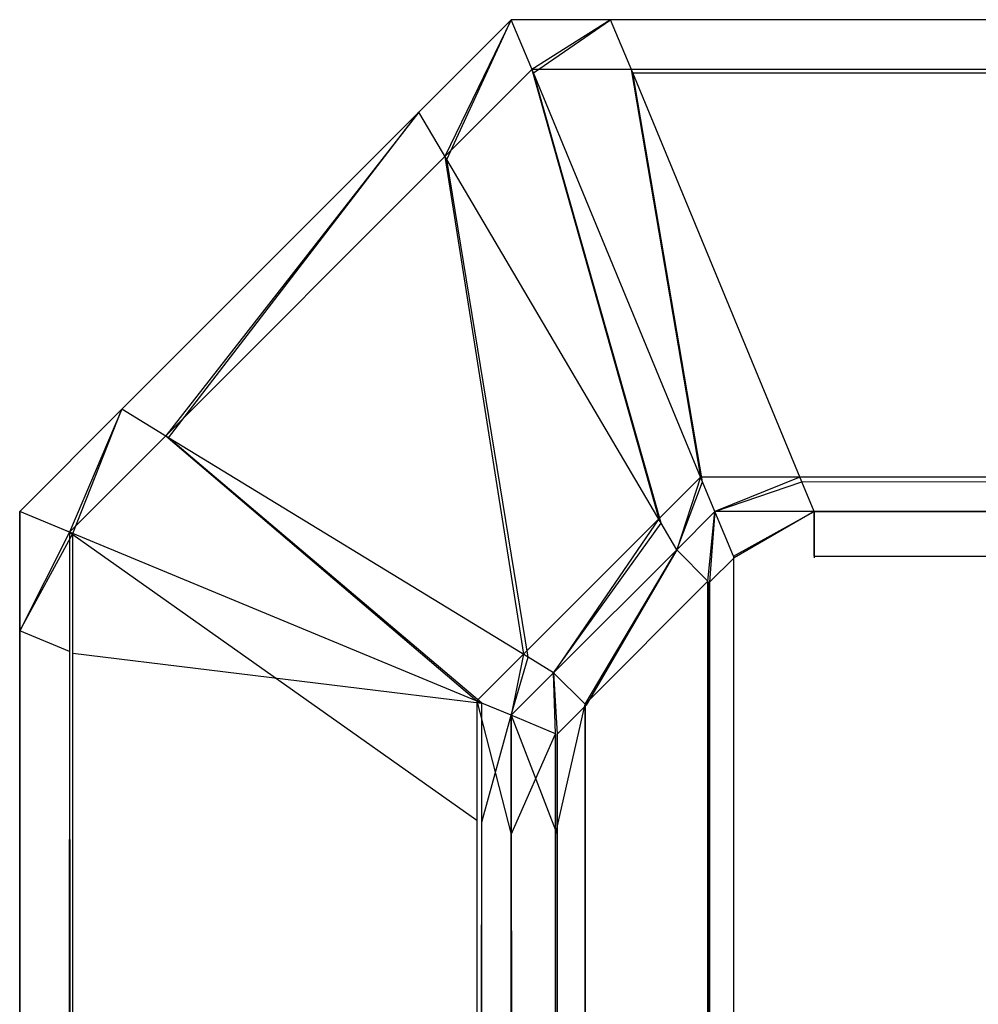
# Model space of a CAD drawing. Extents: x 0 to 1.6, y -0.5 to 0.
# Tile 43 of 188: x 0 to 0.00195, y -0.00328 to -0.00128. Entities that reach past the tile are written whole.
import ezdxf

# ---------------------------------------------------------------- set-up
doc = ezdxf.new("R2010")
doc.units = 0
doc.layers.add('L50_ABDECKPL_0___REPLACEMTFOREM', color=7, linetype='CONTINUOUS')

msp = doc.modelspace()

# ---------------------------------------------------------------- linework, layer by layer
at = {"layer": 'L50_ABDECKPL_0___REPLACEMTFOREM', "color": 39}
for points, invisible_edges in [([(0.000865, -0.001556, 0.601807), (0.001, -0.001278, 0.601706), (0.000812, -0.001466, 0.601706), (0.000865, -0.001556, 0.601807)], 13), ([(0.000812, -0.001466, 0.591894), (0.001, -0.001278, 0.591715), (0.000812, -0.001466, 0.591715), (0.000812, -0.001466, 0.591894)], 13), ([(0.001, -0.001278, 0.591715), (0.000812, -0.001466, 0.591894), (0.001, -0.001278, 0.591894), (0.001, -0.001278, 0.591715)], 14), ([(0.001, -0.001278, 0.591715), (0.000869, -0.001562, 0.591607), (0.000812, -0.001466, 0.591715), (0.001, -0.001278, 0.591715)], 13), ([(0.000812, -0.001466, 0.601568), (0.001, -0.001278, 0.591894), (0.000812, -0.001466, 0.591894), (0.000812, -0.001466, 0.601568)], 13), ([(0.001, -0.001278, 0.591894), (0.000812, -0.001466, 0.601568), (0.001, -0.001278, 0.601568), (0.001, -0.001278, 0.591894)], 14), ([(0.000812, -0.001466, 0.601706), (0.001, -0.001278, 0.601568), (0.000812, -0.001466, 0.601568), (0.000812, -0.001466, 0.601706)], 13), ([(0.001, -0.001278, 0.601568), (0.000812, -0.001466, 0.601706), (0.001, -0.001278, 0.601706), (0.001, -0.001278, 0.601568)], 14), ([(0.001, -0.001278, 0.601706), (0.000865, -0.001556, 0.601807), (0.001042, -0.001379, 0.601807), (0.001, -0.001278, 0.601706)], 14), ([(0.000869, -0.001562, 0.591607), (0.001, -0.001278, 0.591715), (0.001045, -0.001386, 0.591607), (0.000869, -0.001562, 0.591607)], 14), ([(0.001202, -0.001278, 0.591715), (0.001045, -0.001386, 0.591607), (0.001, -0.001278, 0.591715), (0.001202, -0.001278, 0.591715)], 13), ([(0.001, -0.001278, 0.601706), (0.001202, -0.001278, 0.601568), (0.001, -0.001278, 0.601568), (0.001, -0.001278, 0.601706)], 13), ([(0.001202, -0.001278, 0.601568), (0.001, -0.001278, 0.601706), (0.001202, -0.001278, 0.601706), (0.001202, -0.001278, 0.601568)], 14), ([(0.001042, -0.001379, 0.601807), (0.001202, -0.001278, 0.601706), (0.001, -0.001278, 0.601706), (0.001042, -0.001379, 0.601807)], 13), ([(0.001, -0.001278, 0.591894), (0.001202, -0.001278, 0.591715), (0.001, -0.001278, 0.591715), (0.001, -0.001278, 0.591894)], 13), ([(0.001202, -0.001278, 0.591715), (0.001, -0.001278, 0.591894), (0.001202, -0.001278, 0.591894), (0.001202, -0.001278, 0.591715)], 14), ([(0.001, -0.001278, 0.601568), (0.001202, -0.001278, 0.591894), (0.001, -0.001278, 0.591894), (0.001, -0.001278, 0.601568)], 13), ([(0.001202, -0.001278, 0.591894), (0.001, -0.001278, 0.601568), (0.001202, -0.001278, 0.601568), (0.001202, -0.001278, 0.591894)], 14), ([(0.001202, -0.001278, 0.601706), (0.001042, -0.001379, 0.601807), (0.001244, -0.001379, 0.601807), (0.001202, -0.001278, 0.601706)], 14), ([(0.001045, -0.001386, 0.591607), (0.001202, -0.001278, 0.591715), (0.001247, -0.001386, 0.591607), (0.001045, -0.001386, 0.591607)], 14), ([(0.001202, -0.001278, 0.601706), (0.471779, -0.001278, 0.601568), (0.001202, -0.001278, 0.601568), (0.001202, -0.001278, 0.601706)], 13), ([(0.471779, -0.001278, 0.601568), (0.001202, -0.001278, 0.601706), (0.471779, -0.001278, 0.601706), (0.471779, -0.001278, 0.601568)], 14), ([(0.471779, -0.001278, 0.591715), (0.001247, -0.001386, 0.591607), (0.001202, -0.001278, 0.591715), (0.471779, -0.001278, 0.591715)], 13), ([(0.001244, -0.001379, 0.601807), (0.471779, -0.001278, 0.601706), (0.001202, -0.001278, 0.601706), (0.001244, -0.001379, 0.601807)], 13), ([(0.001202, -0.001278, 0.591894), (0.471779, -0.001278, 0.591715), (0.001202, -0.001278, 0.591715), (0.001202, -0.001278, 0.591894)], 13), ([(0.471779, -0.001278, 0.591715), (0.001202, -0.001278, 0.591894), (0.471779, -0.001278, 0.591894), (0.471779, -0.001278, 0.591715)], 14), ([(0.001202, -0.001278, 0.601568), (0.471779, -0.001278, 0.591894), (0.001202, -0.001278, 0.591894), (0.001202, -0.001278, 0.601568)], 13), ([(0.471779, -0.001278, 0.591894), (0.001202, -0.001278, 0.601568), (0.471779, -0.001278, 0.601568), (0.471779, -0.001278, 0.591894)], 14), ([(0.471779, -0.001278, 0.601706), (0.001244, -0.001379, 0.601807), (0.471779, -0.001379, 0.601807), (0.471779, -0.001278, 0.601706)], 14), ([(0.001247, -0.001386, 0.591607), (0.471779, -0.001278, 0.591715), (0.471779, -0.001386, 0.591607), (0.001247, -0.001386, 0.591607)], 14), ([(0.0013, -0.002293, 0.602635), (0.001042, -0.001379, 0.601807), (0.000865, -0.001556, 0.601807), (0.0013, -0.002293, 0.602635)], 13), ([(0.001385, -0.002208, 0.602635), (0.001244, -0.001379, 0.601807), (0.001042, -0.001379, 0.601807), (0.001385, -0.002208, 0.602635)], 13), ([(0.001042, -0.001379, 0.601807), (0.0013, -0.002293, 0.602635), (0.001385, -0.002208, 0.602635), (0.001042, -0.001379, 0.601807)], 14), ([(0.001587, -0.002208, 0.602635), (0.471779, -0.001379, 0.601807), (0.001244, -0.001379, 0.601807), (0.001587, -0.002208, 0.602635)], 13), ([(0.001244, -0.001379, 0.601807), (0.001385, -0.002208, 0.602635), (0.001587, -0.002208, 0.602635), (0.001244, -0.001379, 0.601807)], 14), ([(0.471779, -0.001379, 0.601807), (0.001587, -0.002208, 0.602635), (0.471779, -0.002208, 0.602635), (0.471779, -0.001379, 0.601807)], 14), ([(0.001045, -0.001386, 0.591607), (0.001305, -0.002302, 0.590776), (0.000869, -0.001562, 0.591607), (0.001045, -0.001386, 0.591607)], 13), ([(0.001305, -0.002302, 0.590776), (0.001045, -0.001386, 0.591607), (0.001389, -0.002218, 0.590776), (0.001305, -0.002302, 0.590776)], 14), ([(0.001247, -0.001386, 0.591607), (0.001389, -0.002218, 0.590776), (0.001045, -0.001386, 0.591607), (0.001247, -0.001386, 0.591607)], 13), ([(0.471779, -0.001386, 0.591607), (0.001591, -0.002218, 0.590776), (0.001247, -0.001386, 0.591607), (0.471779, -0.001386, 0.591607)], 13), ([(0.001389, -0.002218, 0.590776), (0.001247, -0.001386, 0.591607), (0.001591, -0.002218, 0.590776), (0.001389, -0.002218, 0.590776)], 14), ([(0.001591, -0.002218, 0.590776), (0.471779, -0.001386, 0.591607), (0.471779, -0.002218, 0.590776), (0.001591, -0.002218, 0.590776)], 14), ([(0.000812, -0.001466, 0.591715), (0.000303, -0.002128, 0.591607), (0.000208, -0.00207, 0.591715), (0.000812, -0.001466, 0.591715)], 13), ([(0.000208, -0.00207, 0.591894), (0.000812, -0.001466, 0.591715), (0.000208, -0.00207, 0.591715), (0.000208, -0.00207, 0.591894)], 13), ([(0.000812, -0.001466, 0.591715), (0.000208, -0.00207, 0.591894), (0.000812, -0.001466, 0.591894), (0.000812, -0.001466, 0.591715)], 14), ([(0.000297, -0.002124, 0.601807), (0.000812, -0.001466, 0.601706), (0.000208, -0.00207, 0.601706), (0.000297, -0.002124, 0.601807)], 13), ([(0.000208, -0.00207, 0.601568), (0.000812, -0.001466, 0.591894), (0.000208, -0.00207, 0.591894), (0.000208, -0.00207, 0.601568)], 13), ([(0.000812, -0.001466, 0.591894), (0.000208, -0.00207, 0.601568), (0.000812, -0.001466, 0.601568), (0.000812, -0.001466, 0.591894)], 14), ([(0.000208, -0.00207, 0.601706), (0.000812, -0.001466, 0.601568), (0.000208, -0.00207, 0.601568), (0.000208, -0.00207, 0.601706)], 13), ([(0.000812, -0.001466, 0.601568), (0.000208, -0.00207, 0.601706), (0.000812, -0.001466, 0.601706), (0.000812, -0.001466, 0.601568)], 14), ([(0.000812, -0.001466, 0.601706), (0.000297, -0.002124, 0.601807), (0.000865, -0.001556, 0.601807), (0.000812, -0.001466, 0.601706)], 14), ([(0.000303, -0.002128, 0.591607), (0.000812, -0.001466, 0.591715), (0.000869, -0.001562, 0.591607), (0.000303, -0.002128, 0.591607)], 14), ([(0.001025, -0.002568, 0.602635), (0.000865, -0.001556, 0.601807), (0.000297, -0.002124, 0.601807), (0.001025, -0.002568, 0.602635)], 13), ([(0.000865, -0.001556, 0.601807), (0.001025, -0.002568, 0.602635), (0.0013, -0.002293, 0.602635), (0.000865, -0.001556, 0.601807)], 14), ([(0.000869, -0.001562, 0.591607), (0.001034, -0.002574, 0.590776), (0.000303, -0.002128, 0.591607), (0.000869, -0.001562, 0.591607)], 13), ([(0.001034, -0.002574, 0.590776), (0.000869, -0.001562, 0.591607), (0.001305, -0.002302, 0.590776), (0.001034, -0.002574, 0.590776)], 14), ([(0, -0.002278, 0.591894), (0.000208, -0.00207, 0.591715), (0, -0.002278, 0.591715), (0, -0.002278, 0.591894)], 13), ([(0.000208, -0.00207, 0.591715), (0, -0.002278, 0.591894), (0.000208, -0.00207, 0.591894), (0.000208, -0.00207, 0.591715)], 14), ([(0.000208, -0.00207, 0.591715), (0.000108, -0.002323, 0.591607), (0, -0.002278, 0.591715), (0.000208, -0.00207, 0.591715)], 13), ([(0.000101, -0.00232, 0.601807), (0.000208, -0.00207, 0.601706), (0, -0.002278, 0.601706), (0.000101, -0.00232, 0.601807)], 13), ([(0, -0.002278, 0.601568), (0.000208, -0.00207, 0.591894), (0, -0.002278, 0.591894), (0, -0.002278, 0.601568)], 13), ([(0.000208, -0.00207, 0.591894), (0, -0.002278, 0.601568), (0.000208, -0.00207, 0.601568), (0.000208, -0.00207, 0.591894)], 14), ([(0, -0.002278, 0.601706), (0.000208, -0.00207, 0.601568), (0, -0.002278, 0.601568), (0, -0.002278, 0.601706)], 13), ([(0.000208, -0.00207, 0.601568), (0, -0.002278, 0.601706), (0.000208, -0.00207, 0.601706), (0.000208, -0.00207, 0.601568)], 14), ([(0.000208, -0.00207, 0.601706), (0.000101, -0.00232, 0.601807), (0.000297, -0.002124, 0.601807), (0.000208, -0.00207, 0.601706)], 14), ([(0.000108, -0.002323, 0.591607), (0.000208, -0.00207, 0.591715), (0.000303, -0.002128, 0.591607), (0.000108, -0.002323, 0.591607)], 14), ([(0.00093, -0.002663, 0.602635), (0.000297, -0.002124, 0.601807), (0.000101, -0.00232, 0.601807), (0.00093, -0.002663, 0.602635)], 13), ([(0.000303, -0.002128, 0.591607), (0.00094, -0.002668, 0.590776), (0.000108, -0.002323, 0.591607), (0.000303, -0.002128, 0.591607)], 13), ([(0.000297, -0.002124, 0.601807), (0.00093, -0.002663, 0.602635), (0.001025, -0.002568, 0.602635), (0.000297, -0.002124, 0.601807)], 14), ([(0.00094, -0.002668, 0.590776), (0.000303, -0.002128, 0.591607), (0.001034, -0.002574, 0.590776), (0.00094, -0.002668, 0.590776)], 14), ([(0.001337, -0.002356, 0.602705), (0.001385, -0.002208, 0.602635), (0.0013, -0.002293, 0.602635), (0.001337, -0.002356, 0.602705)], 13), ([(0.001389, -0.002218, 0.590776), (0.001337, -0.002356, 0.590716), (0.001305, -0.002302, 0.590776), (0.001389, -0.002218, 0.590776)], 13), ([(0.001385, -0.002208, 0.602635), (0.001337, -0.002356, 0.602705), (0.001414, -0.002278, 0.602705), (0.001385, -0.002208, 0.602635)], 14), ([(0.001337, -0.002356, 0.590716), (0.001389, -0.002218, 0.590776), (0.001414, -0.002278, 0.590716), (0.001337, -0.002356, 0.590716)], 14), ([(0.001414, -0.002278, 0.602705), (0.001587, -0.002208, 0.602635), (0.001385, -0.002208, 0.602635), (0.001414, -0.002278, 0.602705)], 13), ([(0.001591, -0.002218, 0.590776), (0.001414, -0.002278, 0.590716), (0.001389, -0.002218, 0.590776), (0.001591, -0.002218, 0.590776)], 13), ([(0.001587, -0.002208, 0.602635), (0.001414, -0.002278, 0.602705), (0.001616, -0.002278, 0.602705), (0.001587, -0.002208, 0.602635)], 14), ([(0.001414, -0.002278, 0.590716), (0.001591, -0.002218, 0.590776), (0.001616, -0.002278, 0.590716), (0.001414, -0.002278, 0.590716)], 14), ([(0.001616, -0.002278, 0.602705), (0.471779, -0.002208, 0.602635), (0.001587, -0.002208, 0.602635), (0.001616, -0.002278, 0.602705)], 13), ([(0.471779, -0.002218, 0.590776), (0.001616, -0.002278, 0.590716), (0.001591, -0.002218, 0.590776), (0.471779, -0.002218, 0.590776)], 13), ([(0.471779, -0.002208, 0.602635), (0.001616, -0.002278, 0.602705), (0.471779, -0.002278, 0.602705), (0.471779, -0.002208, 0.602635)], 14), ([(0.001616, -0.002278, 0.590716), (0.471779, -0.002218, 0.590776), (0.471779, -0.002278, 0.590716), (0.001616, -0.002278, 0.590716)], 14), ([(0, -0.002521, 0.601706), (0.000101, -0.00232, 0.601807), (0, -0.002278, 0.601706), (0, -0.002521, 0.601706)], 13), ([(0, -0.002521, 0.591894), (0, -0.002278, 0.591715), (0, -0.002521, 0.591715), (0, -0.002521, 0.591894)], 13), ([(0, -0.002278, 0.591715), (0, -0.002521, 0.591894), (0, -0.002278, 0.591894), (0, -0.002278, 0.591715)], 14), ([(0.000108, -0.002323, 0.591607), (0, -0.002521, 0.591715), (0, -0.002278, 0.591715), (0.000108, -0.002323, 0.591607)], 13), ([(0, -0.002521, 0.601568), (0, -0.002278, 0.591894), (0, -0.002521, 0.591894), (0, -0.002521, 0.601568)], 13), ([(0, -0.002278, 0.591894), (0, -0.002521, 0.601568), (0, -0.002278, 0.601568), (0, -0.002278, 0.591894)], 14), ([(0, -0.002521, 0.601706), (0, -0.002278, 0.601568), (0, -0.002521, 0.601568), (0, -0.002521, 0.601706)], 13), ([(0, -0.002278, 0.601568), (0, -0.002521, 0.601706), (0, -0.002278, 0.601706), (0, -0.002278, 0.601568)], 14), ([(0.001414, -0.002278, 0.590716), (0.0014, -0.00242, 0.590716), (0.001337, -0.002356, 0.590716), (0.001414, -0.002278, 0.590716)], 13), ([(0.001403, -0.002422, 0.602705), (0.001414, -0.002278, 0.602705), (0.001337, -0.002356, 0.602705), (0.001403, -0.002422, 0.602705)], 13), ([(0.0014, -0.00242, 0.590716), (0.001414, -0.002278, 0.590716), (0.001452, -0.002369, 0.590716), (0.0014, -0.00242, 0.590716)], 14), ([(0.001414, -0.002278, 0.602705), (0.001403, -0.002422, 0.602705), (0.001453, -0.002372, 0.602705), (0.001414, -0.002278, 0.602705)], 14), ([(0.001616, -0.002278, 0.590716), (0.001452, -0.002369, 0.590716), (0.001414, -0.002278, 0.590716), (0.001616, -0.002278, 0.590716)], 13), ([(0.001453, -0.002372, 0.602705), (0.001616, -0.002278, 0.602705), (0.001414, -0.002278, 0.602705), (0.001453, -0.002372, 0.602705)], 13), ([(0.001452, -0.002369, 0.590716), (0.001616, -0.002278, 0.590716), (0.001616, -0.002369, 0.590716), (0.001452, -0.002369, 0.590716)], 14), ([(0.001616, -0.002278, 0.602705), (0.001453, -0.002372, 0.602705), (0.001616, -0.002372, 0.602705), (0.001616, -0.002278, 0.602705)], 14), ([(0.475865, -0.002372, 0.602705), (0.001616, -0.002278, 0.602705), (0.001616, -0.002372, 0.602705), (0.475865, -0.002372, 0.602705)], 13), ([(0.001616, -0.002278, 0.602705), (0.475865, -0.002372, 0.602705), (0.471779, -0.002278, 0.602705), (0.001616, -0.002278, 0.602705)], 14), ([(0.471779, -0.002278, 0.590716), (0.001616, -0.002369, 0.590716), (0.001616, -0.002278, 0.590716), (0.471779, -0.002278, 0.590716)], 13), ([(0.001616, -0.002369, 0.590716), (0.471779, -0.002278, 0.590716), (0.471779, -0.002369, 0.590716), (0.001616, -0.002369, 0.590716)], 14), ([(0.001086, -0.002606, 0.602705), (0.0013, -0.002293, 0.602635), (0.001025, -0.002568, 0.602635), (0.001086, -0.002606, 0.602705)], 13), ([(0.001305, -0.002302, 0.590776), (0.001086, -0.002606, 0.590716), (0.001034, -0.002574, 0.590776), (0.001305, -0.002302, 0.590776)], 13), ([(0.0013, -0.002293, 0.602635), (0.001086, -0.002606, 0.602705), (0.001337, -0.002356, 0.602705), (0.0013, -0.002293, 0.602635)], 14), ([(0.001086, -0.002606, 0.590716), (0.001305, -0.002302, 0.590776), (0.001337, -0.002356, 0.590716), (0.001086, -0.002606, 0.590716)], 14), ([(0.000101, -0.00232, 0.601807), (0, -0.002521, 0.601706), (0.000101, -0.002563, 0.601807), (0.000101, -0.00232, 0.601807)], 14), ([(0.00093, -0.002906, 0.602635), (0.000101, -0.00232, 0.601807), (0.000101, -0.002563, 0.601807), (0.00093, -0.002906, 0.602635)], 13), ([(0.000101, -0.00232, 0.601807), (0.00093, -0.002906, 0.602635), (0.00093, -0.002663, 0.602635), (0.000101, -0.00232, 0.601807)], 14), ([(0, -0.002521, 0.591715), (0.000108, -0.002323, 0.591607), (0.000108, -0.002566, 0.591607), (0, -0.002521, 0.591715)], 14), ([(0.00094, -0.002668, 0.590776), (0.000108, -0.002566, 0.591607), (0.000108, -0.002323, 0.591607), (0.00094, -0.002668, 0.590776)], 13), ([(0.001337, -0.002356, 0.590716), (0.00115, -0.00267, 0.590716), (0.001086, -0.002606, 0.590716), (0.001337, -0.002356, 0.590716)], 13), ([(0.001152, -0.002672, 0.602705), (0.001337, -0.002356, 0.602705), (0.001086, -0.002606, 0.602705), (0.001152, -0.002672, 0.602705)], 13), ([(0.00115, -0.00267, 0.590716), (0.001337, -0.002356, 0.590716), (0.0014, -0.00242, 0.590716), (0.00115, -0.00267, 0.590716)], 14), ([(0.001337, -0.002356, 0.602705), (0.001152, -0.002672, 0.602705), (0.001403, -0.002422, 0.602705), (0.001337, -0.002356, 0.602705)], 14), ([(0.001452, -0.501188, 0.590716), (0.0014, -0.00242, 0.590716), (0.001452, -0.002369, 0.590716), (0.001452, -0.501188, 0.590716)], 10), ([(0.001403, -0.002422, 0.602705), (0.001453, -0.501185, 0.602705), (0.001453, -0.002372, 0.602705), (0.001403, -0.002422, 0.602705)], 10), ([(0.001452, -0.501188, 0.590716), (0.001452, -0.002369, 0.590716), (0.001665, -0.501188, 0.590716), (0.001452, -0.501188, 0.590716)], 15), ([(0.001665, -0.501188, 0.590716), (0.001452, -0.002369, 0.590716), (0.001616, -0.002369, 0.590716), (0.001665, -0.501188, 0.590716)], 15), ([(0.001453, -0.002372, 0.602705), (0.001453, -0.501185, 0.602705), (0.001665, -0.501185, 0.602705), (0.001453, -0.002372, 0.602705)], 15), ([(0.001453, -0.002372, 0.602705), (0.001665, -0.501185, 0.602705), (0.001616, -0.002372, 0.602705), (0.001453, -0.002372, 0.602705)], 15), ([(0.001665, -0.501188, 0.590716), (0.001616, -0.002369, 0.590716), (0.471779, -0.002369, 0.590716), (0.001665, -0.501188, 0.590716)], 15), ([(0.001616, -0.002372, 0.602705), (0.001665, -0.501185, 0.602705), (0.475865, -0.002372, 0.602705), (0.001616, -0.002372, 0.602705)], 15), ([(0.001665, -0.501188, 0.590716), (0.471779, -0.002369, 0.590716), (0.471779, -0.501188, 0.590716), (0.001665, -0.501188, 0.590716)], 15), ([(0.475865, -0.002372, 0.602705), (0.001665, -0.501185, 0.602705), (0.471779, -0.501185, 0.602705), (0.475865, -0.002372, 0.602705)], 15), ([(0.001159, -0.500895, 0.590716), (0.00115, -0.00267, 0.590716), (0.0014, -0.00242, 0.590716), (0.001159, -0.500895, 0.590716)], 13), ([(0.001152, -0.002672, 0.602705), (0.001161, -0.500893, 0.602705), (0.001403, -0.002422, 0.602705), (0.001152, -0.002672, 0.602705)], 13), ([(0.001159, -0.500895, 0.590716), (0.0014, -0.00242, 0.590716), (0.00137, -0.501106, 0.590716), (0.001159, -0.500895, 0.590716)], 10), ([(0.001403, -0.002422, 0.602705), (0.001161, -0.500893, 0.602705), (0.001372, -0.501104, 0.602705), (0.001403, -0.002422, 0.602705)], 10), ([(0.00137, -0.501106, 0.590716), (0.0014, -0.00242, 0.590716), (0.001452, -0.501188, 0.590716), (0.00137, -0.501106, 0.590716)], 13), ([(0.001403, -0.002422, 0.602705), (0.001372, -0.501104, 0.602705), (0.001453, -0.501185, 0.602705), (0.001403, -0.002422, 0.602705)], 13), ([(0.000108, -0.002566, 0.591607), (0, -0.500984, 0.591715), (0, -0.002521, 0.591715), (0.000108, -0.002566, 0.591607)], 13), ([(0, -0.500984, 0.591894), (0, -0.002521, 0.591715), (0, -0.500984, 0.591715), (0, -0.500984, 0.591894)], 13), ([(0, -0.002521, 0.591715), (0, -0.500984, 0.591894), (0, -0.002521, 0.591894), (0, -0.002521, 0.591715)], 14), ([(0, -0.500984, 0.601706), (0.000101, -0.002563, 0.601807), (0, -0.002521, 0.601706), (0, -0.500984, 0.601706)], 13), ([(0, -0.500984, 0.601568), (0, -0.002521, 0.591894), (0, -0.500984, 0.591894), (0, -0.500984, 0.601568)], 13), ([(0, -0.002521, 0.591894), (0, -0.500984, 0.601568), (0, -0.002521, 0.601568), (0, -0.002521, 0.591894)], 14), ([(0, -0.500984, 0.601706), (0, -0.002521, 0.601568), (0, -0.500984, 0.601568), (0, -0.500984, 0.601706)], 13), ([(0, -0.002521, 0.601568), (0, -0.500984, 0.601706), (0, -0.002521, 0.601706), (0, -0.002521, 0.601568)], 14), ([(0.000101, -0.002563, 0.601807), (0, -0.500984, 0.601706), (0.000101, -0.500943, 0.601807), (0.000101, -0.002563, 0.601807)], 14), ([(0, -0.500984, 0.591715), (0.000108, -0.002566, 0.591607), (0.000108, -0.50094, 0.591607), (0, -0.500984, 0.591715)], 14), ([(0.00093, -0.5006, 0.602635), (0.000101, -0.002563, 0.601807), (0.000101, -0.500943, 0.601807), (0.00093, -0.5006, 0.602635)], 13), ([(0.000101, -0.002563, 0.601807), (0.00093, -0.5006, 0.602635), (0.00093, -0.002906, 0.602635), (0.000101, -0.002563, 0.601807)], 14), ([(0.000108, -0.002566, 0.591607), (0.00094, -0.002668, 0.590776), (0.00094, -0.00291, 0.590776), (0.000108, -0.002566, 0.591607)], 14), ([(0.00094, -0.00291, 0.590776), (0.000108, -0.50094, 0.591607), (0.000108, -0.002566, 0.591607), (0.00094, -0.00291, 0.590776)], 13), ([(0.001, -0.002692, 0.602705), (0.001025, -0.002568, 0.602635), (0.00093, -0.002663, 0.602635), (0.001, -0.002692, 0.602705)], 13), ([(0.001034, -0.002574, 0.590776), (0.001, -0.002692, 0.590716), (0.00094, -0.002668, 0.590776), (0.001034, -0.002574, 0.590776)], 13), ([(0.001025, -0.002568, 0.602635), (0.001, -0.002692, 0.602705), (0.001086, -0.002606, 0.602705), (0.001025, -0.002568, 0.602635)], 14), ([(0.001, -0.002692, 0.590716), (0.001034, -0.002574, 0.590776), (0.001086, -0.002606, 0.590716), (0.001, -0.002692, 0.590716)], 14), ([(0.001086, -0.002606, 0.590716), (0.00109, -0.00273, 0.590716), (0.001, -0.002692, 0.590716), (0.001086, -0.002606, 0.590716)], 13), ([(0.001093, -0.002731, 0.602705), (0.001086, -0.002606, 0.602705), (0.001, -0.002692, 0.602705), (0.001093, -0.002731, 0.602705)], 13), ([(0.00109, -0.00273, 0.590716), (0.001086, -0.002606, 0.590716), (0.00115, -0.00267, 0.590716), (0.00109, -0.00273, 0.590716)], 14), ([(0.001086, -0.002606, 0.602705), (0.001093, -0.002731, 0.602705), (0.001152, -0.002672, 0.602705), (0.001086, -0.002606, 0.602705)], 14), ([(0.001, -0.002935, 0.602705), (0.00093, -0.002663, 0.602635), (0.00093, -0.002906, 0.602635), (0.001, -0.002935, 0.602705)], 13), ([(0.00093, -0.002663, 0.602635), (0.001, -0.002935, 0.602705), (0.001, -0.002692, 0.602705), (0.00093, -0.002663, 0.602635)], 14), ([(0.001, -0.002692, 0.590716), (0.00094, -0.00291, 0.590776), (0.00094, -0.002668, 0.590776), (0.001, -0.002692, 0.590716)], 13), ([(0.00115, -0.00267, 0.590716), (0.00109, -0.002935, 0.590716), (0.00109, -0.00273, 0.590716), (0.00115, -0.00267, 0.590716)], 13), ([(0.00109, -0.002935, 0.590716), (0.00115, -0.00267, 0.590716), (0.00109, -0.50057, 0.590716), (0.00109, -0.002935, 0.590716)], 10), ([(0.00109, -0.50057, 0.590716), (0.00115, -0.00267, 0.590716), (0.00109, -0.500827, 0.590716), (0.00109, -0.50057, 0.590716)], 13), ([(0.00109, -0.500827, 0.590716), (0.00115, -0.00267, 0.590716), (0.001159, -0.500895, 0.590716), (0.00109, -0.500827, 0.590716)], 10), ([(0.001093, -0.002731, 0.602705), (0.001161, -0.500893, 0.602705), (0.001152, -0.002672, 0.602705), (0.001093, -0.002731, 0.602705)], 10), ([(0.00094, -0.00291, 0.590776), (0.001, -0.002692, 0.590716), (0.001, -0.002935, 0.590716), (0.00094, -0.00291, 0.590776)], 14), ([(0.00109, -0.00273, 0.590716), (0.001, -0.002935, 0.590716), (0.001, -0.002692, 0.590716), (0.00109, -0.00273, 0.590716)], 13), ([(0.001093, -0.002935, 0.602705), (0.001, -0.002692, 0.602705), (0.001, -0.002935, 0.602705), (0.001093, -0.002935, 0.602705)], 13), ([(0.001, -0.002692, 0.602705), (0.001093, -0.002935, 0.602705), (0.001093, -0.002731, 0.602705), (0.001, -0.002692, 0.602705)], 14), ([(0.001, -0.002935, 0.590716), (0.00109, -0.00273, 0.590716), (0.00109, -0.002935, 0.590716), (0.001, -0.002935, 0.590716)], 14), ([(0.001093, -0.002935, 0.602705), (0.001161, -0.500893, 0.602705), (0.001093, -0.002731, 0.602705), (0.001093, -0.002935, 0.602705)], 13), ([(0.000108, -0.50094, 0.591607), (0.00094, -0.00291, 0.590776), (0.00094, -0.500595, 0.590776), (0.000108, -0.50094, 0.591607)], 14), ([(0.001, -0.50057, 0.602705), (0.00093, -0.002906, 0.602635), (0.00093, -0.5006, 0.602635), (0.001, -0.50057, 0.602705)], 13), ([(0.00093, -0.002906, 0.602635), (0.001, -0.50057, 0.602705), (0.001, -0.002935, 0.602705), (0.00093, -0.002906, 0.602635)], 14), ([(0.001, -0.002935, 0.590716), (0.00094, -0.500595, 0.590776), (0.00094, -0.00291, 0.590776), (0.001, -0.002935, 0.590716)], 13), ([(0.00094, -0.500595, 0.590776), (0.001, -0.002935, 0.590716), (0.001, -0.50057, 0.590716), (0.00094, -0.500595, 0.590776)], 14), ([(0.00109, -0.002935, 0.590716), (0.001, -0.50057, 0.590716), (0.001, -0.002935, 0.590716), (0.00109, -0.002935, 0.590716)], 13), ([(0.001, -0.50057, 0.590716), (0.00109, -0.002935, 0.590716), (0.00109, -0.50057, 0.590716), (0.001, -0.50057, 0.590716)], 14), ([(0.001093, -0.50057, 0.602705), (0.001, -0.002935, 0.602705), (0.001, -0.50057, 0.602705), (0.001093, -0.50057, 0.602705)], 13), ([(0.001, -0.002935, 0.602705), (0.001093, -0.50057, 0.602705), (0.001093, -0.002935, 0.602705), (0.001, -0.002935, 0.602705)], 14), ([(0.001093, -0.50057, 0.602705), (0.001161, -0.500893, 0.602705), (0.001093, -0.002935, 0.602705), (0.001093, -0.50057, 0.602705)], 10)]:
    msp.add_3dface(points, dxfattribs=dict(at, invisible_edges=invisible_edges))

doc.saveas('drawing.dxf')
